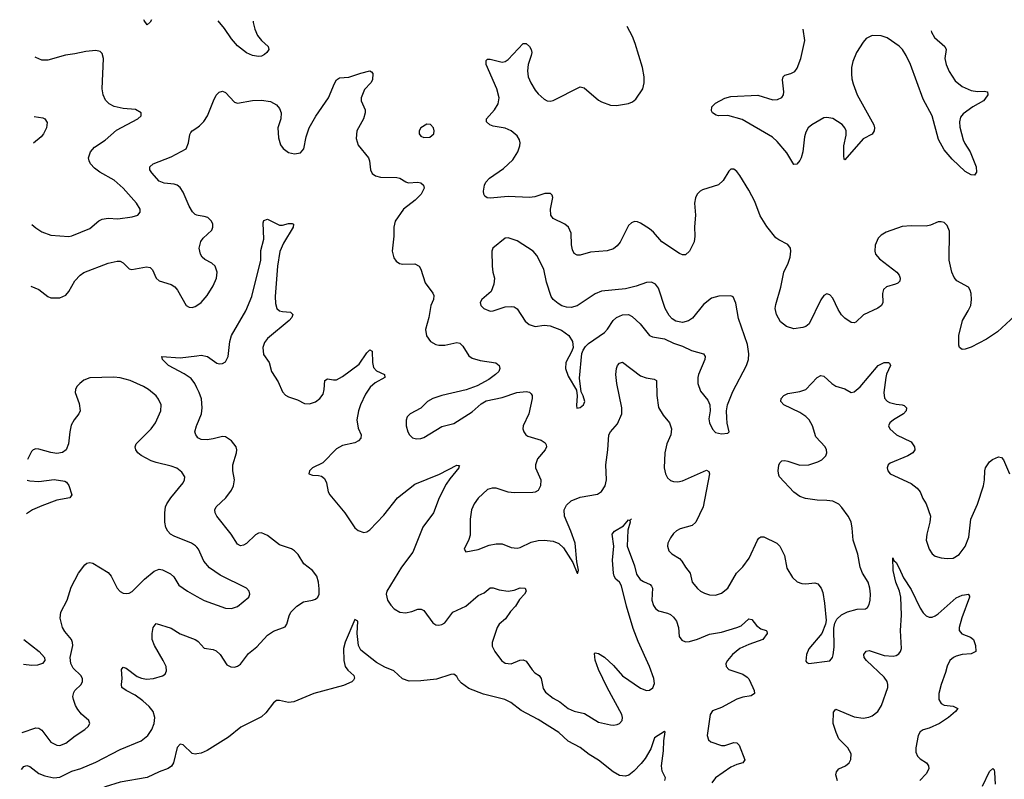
# Model space of a CAD drawing. Header units: inches. Extents: x 1308439 to 1441336, y 959892 to 1036309.
# Tile 45 of 167: x 1308823 to 1315369, y 1031260 to 1036309. Entities that reach past the tile are written whole.
import ezdxf

# ---------------------------------------------------------------- set-up
doc = ezdxf.new("R2010")
doc.units = ezdxf.units.IN
doc.header["$MEASUREMENT"] = 0
doc.layers.add('B3003', color=7, linetype='Continuous')
doc.layers.add('B3013', color=7, linetype='Continuous')

msp = doc.modelspace()

# ---------------------------------------------------------------- linework, layer by layer
at = {"layer": 'B3003', "color": 6}
for points, elevation in [([(1309699.3, 1036308.1), (1309690, 1036291.9), (1309670, 1036275.1), (1309650, 1036304), (1309648.6, 1036308.8)], 2700), ([(1308904.4, 1034946.9), (1308930, 1034924.5), (1308970, 1034898.7), (1309030, 1034877.5), (1309150, 1034867.7), (1309170, 1034872), (1309290, 1034920.9), (1309348.3, 1034971.7), (1309370, 1034983.7), (1309410, 1034989.6), (1309474.2, 1034985.8), (1309570, 1034997.5), (1309608.6, 1035010), (1309624.7, 1035030), (1309623.9, 1035050), (1309599.6, 1035090), (1309510.1, 1035190.1), (1309450, 1035241.9), (1309355.7, 1035295.7), (1309321.1, 1035321.1), (1309294.3, 1035350), (1309283.9, 1035370), (1309280.7, 1035390), (1309294, 1035430), (1309319.3, 1035460.7), (1309390, 1035508.3), (1309466.1, 1035573.9), (1309609, 1035650), (1309629.8, 1035670), (1309629.8, 1035690), (1309591.6, 1035711.6), (1309510, 1035718.5), (1309450, 1035731.5), (1309416.7, 1035750), (1309394.2, 1035774.2), (1309377.5, 1035810), (1309372.1, 1035850), (1309380.1, 1036050), (1309370, 1036085.1), (1309356.7, 1036096.7), (1309330, 1036103.4), (1309261.9, 1036098.1), (1309190, 1036081.7), (1309126.6, 1036073.4), (1309010, 1036039.9), (1308970, 1036040.1), (1308930, 1036056.9), (1308925.9, 1036059.9)], 2800), ([(1308918.2, 1035665.4), (1308976.3, 1035656.3), (1308990.2, 1035650), (1309004.7, 1035624.7), (1309001.3, 1035590), (1308981.3, 1035550), (1308964.4, 1035530), (1308914.8, 1035488.1)], 2800), ([(1310000, 1035010.6), (1309990, 1035014.9), (1309971, 1035031), (1309948.8, 1035068.8), (1309910, 1035163.4), (1309890, 1035193.6), (1309870, 1035208.4), (1309850, 1035215.5), (1309782.2, 1035222.2), (1309750, 1035235.4), (1309700.3, 1035290), (1309688.7, 1035310), (1309688.3, 1035331.7), (1309710.7, 1035350), (1309830, 1035397.9), (1309928.5, 1035451.5), (1309946.1, 1035490), (1309953.4, 1035546.6), (1309960.3, 1035559.7), (1309969.6, 1035570.4), (1310000, 1035590.6)], 2700), ([(1308896.4, 1034536.7), (1308950, 1034514.6), (1309008.7, 1034468.7), (1309030, 1034460.1), (1309090, 1034459.5), (1309130, 1034477.5), (1309150, 1034503.1), (1309190, 1034574.1), (1309224, 1034610), (1309250, 1034628.9), (1309410, 1034691.4), (1309470, 1034704.5), (1309490, 1034702.9), (1309510, 1034693.4), (1309550, 1034653.2), (1309568, 1034648), (1309665.7, 1034665.7), (1309690, 1034661.9), (1309705.9, 1034645.9), (1309731, 1034591), (1309750, 1034572.4), (1309829.8, 1034549.8), (1309853.9, 1034533.9), (1309871.4, 1034511.4), (1309930.1, 1034410.1), (1309950, 1034397.2), (1309970, 1034396), (1309990, 1034402.1), (1310000, 1034409)], 2700), ([(1310000, 1033862.1), (1309986.7, 1033890), (1309962.9, 1033922.9), (1309915.4, 1033955.4), (1309812.5, 1034010), (1309771.9, 1034050), (1309767.3, 1034070), (1309890, 1034061), (1310000, 1034075)], 2600), ([(1310000, 1032803.2), (1309992.3, 1032812.3), (1309965.2, 1032830), (1309850, 1032875), (1309826.2, 1032890), (1309807.3, 1032910), (1309794.5, 1032934.5), (1309787.2, 1032970), (1309787.1, 1033030), (1309792.5, 1033070), (1309800.3, 1033090), (1309828.3, 1033131.7), (1309910.3, 1033230), (1309919, 1033250), (1309919.9, 1033270), (1309901.2, 1033301.2), (1309867.3, 1033327.3), (1309830, 1033341.2), (1309730, 1033364.8), (1309697.6, 1033377.6), (1309631.4, 1033411.4), (1309609.1, 1033430), (1309594.7, 1033450), (1309590.5, 1033470), (1309597.6, 1033490), (1309697.9, 1033590), (1309726.5, 1033630), (1309760.8, 1033710), (1309762.2, 1033750), (1309746.2, 1033786.2), (1309729.5, 1033809.5), (1309679.2, 1033850), (1309645.3, 1033870), (1309556.1, 1033910), (1309490, 1033928), (1309448.1, 1033931.9), (1309290, 1033929.4), (1309250, 1033912.9), (1309221.7, 1033890), (1309203.6, 1033870), (1309193.3, 1033850), (1309191.4, 1033830), (1309217.7, 1033757.7), (1309223.7, 1033710), (1309216.5, 1033690), (1309184.5, 1033650), (1309166, 1033614), (1309155.7, 1033570), (1309147.8, 1033490), (1309132, 1033450), (1309108.1, 1033431.9), (1309070, 1033425.7), (1309030, 1033431.5), (1308950, 1033454.4), (1308930, 1033455.8), (1308912, 1033450), (1308901.6, 1033438.4), (1308874.2, 1033385.8)], 2700), ([(1310000, 1033540.4), (1309992.9, 1033550), (1309988.2, 1033570), (1309998.6, 1033610), (1310000, 1033613.6)], 2600), ([(1308871.5, 1033247.9), (1308890, 1033242.7), (1308950, 1033238.3), (1309052.6, 1033252.6), (1309122.5, 1033242.5), (1309134.4, 1033234.4), (1309150, 1033213.4), (1309169.1, 1033150), (1309156.4, 1033130), (1309070, 1033115), (1308970, 1033078.7), (1308908.7, 1033051.3), (1308867.2, 1033024.1)], 2700), ([(1308839.2, 1031572), (1308930, 1031601.3), (1308950, 1031600.8), (1308970, 1031586.2), (1309030, 1031507.6), (1309070, 1031486.4), (1309090, 1031485.3), (1309130, 1031500.9), (1309190.6, 1031549.4), (1309255.6, 1031590), (1309278, 1031610), (1309288.9, 1031630), (1309282.1, 1031650), (1309233.9, 1031693.9), (1309210, 1031723.2), (1309194.5, 1031750), (1309179.7, 1031790), (1309176.9, 1031810), (1309182.3, 1031837.7), (1309189.5, 1031850.5), (1309231.3, 1031890), (1309241.2, 1031910), (1309241, 1031930), (1309229.5, 1031950), (1309178.7, 1031998.7), (1309161.7, 1032030), (1309158.4, 1032070), (1309175.6, 1032150), (1309174.7, 1032170), (1309166.5, 1032190), (1309123.1, 1032243.1), (1309108.2, 1032268.2), (1309091.2, 1032330), (1309095.1, 1032370), (1309138.1, 1032450), (1309163.9, 1032536.1), (1309213.3, 1032630), (1309254.9, 1032685.1), (1309270, 1032696.8), (1309290, 1032701.7), (1309310, 1032697.5), (1309410, 1032633.7), (1309431.5, 1032610), (1309470.8, 1032530), (1309490, 1032507.4), (1309510, 1032496.6), (1309530, 1032494.1), (1309550, 1032497.7), (1309570, 1032507.5), (1309651.4, 1032590), (1309717.4, 1032642.6), (1309750, 1032656.5), (1309772.9, 1032652.9), (1309826.1, 1032626.1), (1309846.5, 1032606.5), (1309880.5, 1032550), (1309937.5, 1032510), (1310000, 1032475.2)], 2700), ([(1308834.4, 1031324.6), (1308850, 1031344.1), (1308870, 1031352.7), (1308890, 1031345.6), (1308950, 1031298.6), (1308990, 1031281.9), (1309050, 1031270.2), (1309090, 1031274.7), (1309170, 1031313.7), (1309230, 1031331.6), (1309330, 1031373.2), (1309490, 1031457.9), (1309630, 1031516.3), (1309675.4, 1031550), (1309701.2, 1031590), (1309715.8, 1031630), (1309720.1, 1031670), (1309710, 1031709.9), (1309684.3, 1031744.3), (1309642.1, 1031782.1), (1309590, 1031818.6), (1309529.9, 1031850), (1309502.1, 1031870), (1309499.3, 1031890), (1309504.4, 1031930), (1309500.1, 1031990), (1309510, 1032006), (1309530, 1031998.2), (1309603.4, 1031943.4), (1309631.6, 1031931.6), (1309664.9, 1031924.9), (1309711.4, 1031930), (1309772.3, 1031947.7), (1309790, 1031958.5), (1309798.7, 1031981.3), (1309795.7, 1032010), (1309777.2, 1032050), (1309717.9, 1032150), (1309703.9, 1032190), (1309702.5, 1032230), (1309710, 1032270), (1309730, 1032294.7), (1309830, 1032263.7), (1309890, 1032226.5), (1309990, 1032189), (1310000, 1032182)], 2600), ([(1308851.1, 1032189.3), (1308952.2, 1032110), (1308987.6, 1032070), (1308990.3, 1032050), (1308974.9, 1032030), (1308941.4, 1032018.6), (1308903.4, 1032016.6), (1308847.9, 1032023.6)], 2700), ([(1310000, 1031428.6), (1309990, 1031426.7), (1309970, 1031432.5), (1309910, 1031488.1), (1309890, 1031493.7), (1309868.8, 1031471.2), (1309846.4, 1031370), (1309832.1, 1031347.9), (1309810, 1031331.3), (1309750, 1031309.5), (1309670, 1031272), (1309490, 1031240.7), (1309390, 1031210.6), (1309243.4, 1031136.6), (1309050, 1030992.6), (1309030, 1030981.3), (1308970, 1030970.5), (1308960.8, 1030950), (1308957.8, 1030890), (1308947.9, 1030872.1), (1308909.2, 1030830), (1308850, 1030742.1), (1308830, 1030721.6), (1308822.6, 1030717.1)], 2500)]:
    msp.add_lwpolyline(points, dxfattribs=dict(at, elevation=elevation))
at = {"layer": 'B3013', "color": 6}
for points, elevation in [([(1310375.1, 1036298.5), (1310374.4, 1036290), (1310385, 1036245), (1310403.8, 1036203.8), (1310430.1, 1036170.1), (1310474.9, 1036130), (1310478.9, 1036110), (1310464.9, 1036090), (1310450, 1036078.2), (1310430, 1036066.9), (1310410, 1036063.4), (1310370, 1036071.6), (1310330, 1036089.5), (1310270, 1036136.1), (1310230, 1036180.7), (1310184.2, 1036250), (1310142, 1036301.8)], 2700), ([(1315440.1, 1034339.9), (1315325, 1034235), (1315250, 1034186), (1315150, 1034132.9), (1315110, 1034118.1), (1315090, 1034117.2), (1315071.6, 1034130), (1315065.8, 1034145.8), (1315066.5, 1034210), (1315091, 1034310), (1315130, 1034374.7), (1315145.6, 1034410), (1315151.5, 1034450), (1315147.9, 1034487.9), (1315142.3, 1034510), (1315130.6, 1034530.6), (1315053.1, 1034573.1), (1315036.1, 1034596.1), (1315021.4, 1034630), (1315003, 1034710), (1315003.9, 1034903.9), (1314990, 1034941.8), (1314970, 1034959.8), (1314950, 1034966), (1314930, 1034964.5), (1314877.6, 1034942.4), (1314850, 1034935.9), (1314750, 1034939.7), (1314690, 1034933.2), (1314583, 1034897), (1314550, 1034876), (1314530, 1034856.8), (1314510.8, 1034809.2), (1314508, 1034770), (1314513.3, 1034750), (1314538.8, 1034718.8), (1314655.1, 1034630), (1314670.1, 1034610), (1314676.9, 1034590), (1314674.7, 1034570), (1314661.3, 1034558.7), (1314644.9, 1034550), (1314586.6, 1034533.4), (1314565.5, 1034514.5), (1314558.4, 1034490), (1314561.5, 1034430), (1314552.8, 1034410), (1314529.1, 1034390.9), (1314432.4, 1034347.6), (1314381.3, 1034298.7), (1314370, 1034293.3), (1314350, 1034296.8), (1314310, 1034323.9), (1314286.6, 1034346.6), (1314263.6, 1034383.6), (1314230, 1034458.4), (1314210, 1034479.9), (1314190, 1034485.9), (1314170, 1034475.3), (1314150, 1034447.5), (1314071.6, 1034288.4), (1314050, 1034270.6), (1314030, 1034262.3), (1313970, 1034254.6), (1313921.2, 1034270), (1313881, 1034301), (1313853.5, 1034350), (1313846.2, 1034390), (1313850, 1034416.1), (1313884, 1034530), (1313903.4, 1034630), (1313931.7, 1034690), (1313944.9, 1034730), (1313950.9, 1034770), (1313948.5, 1034790), (1313930, 1034815.2), (1313870, 1034844.7), (1313850, 1034859.7), (1313790, 1034934.8), (1313745.9, 1035005.9), (1313710, 1035100.6), (1313670, 1035175), (1313610, 1035273.2), (1313590, 1035298.8), (1313570, 1035314.8), (1313550, 1035316.2), (1313537, 1035303), (1313499.3, 1035240.7), (1313468.7, 1035211.3), (1313362.5, 1035177.5), (1313346.4, 1035170), (1313326.1, 1035150), (1313315, 1035125), (1313309.7, 1035090.3), (1313315.8, 1035010), (1313308.9, 1034931.1), (1313311.1, 1034870), (1313307.5, 1034832.5), (1313276.5, 1034770), (1313250, 1034745.8), (1313230, 1034745), (1313210, 1034754.2), (1313092.9, 1034832.9), (1313035.8, 1034895.8), (1313010, 1034917.7), (1312950, 1034955.4), (1312930, 1034964.7), (1312910, 1034966.4), (1312890, 1034958.7), (1312870, 1034941.1), (1312815.5, 1034830), (1312794.8, 1034805.2), (1312770, 1034786.3), (1312728.5, 1034771.5), (1312617, 1034763), (1312550, 1034743.5), (1312530, 1034742.7), (1312510, 1034754.6), (1312498.8, 1034778.8), (1312491.4, 1034811.4), (1312488.5, 1034890), (1312471.8, 1034930), (1312448.1, 1034950), (1312370, 1034987), (1312354.1, 1035010), (1312351.5, 1035050), (1312367.7, 1035127.7), (1312362.8, 1035142.8), (1312353, 1035153), (1312313.4, 1035153.4), (1312247.7, 1035132.3), (1312212.4, 1035127.6), (1312070, 1035132.7), (1311950, 1035122.7), (1311930, 1035125.3), (1311915.4, 1035135.4), (1311908.3, 1035148.3), (1311906.8, 1035170), (1311913.7, 1035210), (1311922.1, 1035230), (1311945.3, 1035254.7), (1312040.1, 1035319.9), (1312101.8, 1035378.2), (1312134.2, 1035430), (1312147.9, 1035470), (1312149.9, 1035490), (1312145.9, 1035510), (1312130, 1035537.9), (1312090.4, 1035570), (1312050, 1035586.9), (1311970, 1035600.1), (1311948.5, 1035610), (1311927.5, 1035630), (1311926.1, 1035650), (1311979.3, 1035710), (1312004.4, 1035750), (1312009.6, 1035790), (1311994.9, 1035850), (1311924.4, 1036010), (1311923.1, 1036036.9), (1311933.1, 1036046.9), (1311950, 1036047.1), (1312030, 1036026.5), (1312050, 1036030.1), (1312070, 1036045), (1312169.8, 1036150), (1312190, 1036150.1), (1312212.3, 1036130), (1312222.7, 1036110), (1312226.8, 1036090), (1312224.2, 1036070), (1312202.7, 1036010), (1312199.7, 1035970), (1312204.5, 1035930), (1312221.3, 1035890), (1312250, 1035840.4), (1312270, 1035815.8), (1312310, 1035780.4), (1312330, 1035770.1), (1312350, 1035768.3), (1312370, 1035772.8), (1312550, 1035862.4), (1312576, 1035856), (1312670, 1035773.7), (1312690, 1035761.8), (1312750, 1035740.2), (1312790, 1035737.4), (1312870, 1035751.4), (1312898, 1035762), (1312919.8, 1035780.2), (1312966.5, 1035850), (1312975.7, 1035890), (1312974.8, 1035930), (1312964, 1035990), (1312915.2, 1036150), (1312896.8, 1036196.8), (1312861.1, 1036263.3)], 2700), ([(1314883.9, 1036234.7), (1314885.9, 1036225.9), (1314904.7, 1036190), (1314974.6, 1036130), (1314981.7, 1036110), (1314974.8, 1036050), (1314981.9, 1036010), (1315003.5, 1035963.5), (1315042.9, 1035902.9), (1315090, 1035865.4), (1315150, 1035838.2), (1315190, 1035832.5), (1315234.7, 1035834.7), (1315257, 1035830), (1315259.7, 1035810), (1315240.1, 1035779.9), (1315230, 1035769.8), (1315159.7, 1035730), (1315096.2, 1035683.8), (1315078.9, 1035661.1), (1315070.5, 1035630), (1315074.2, 1035594.2), (1315095.5, 1035510), (1315106, 1035486), (1315142, 1035430), (1315183.1, 1035330), (1315184.4, 1035295.6), (1315170, 1035275.1), (1315150, 1035277.4), (1315110, 1035300.8), (1315021.6, 1035381.6), (1314970, 1035444.4), (1314931.6, 1035511.6), (1314890, 1035668.8), (1314830, 1035781), (1314746, 1036010), (1314717, 1036070), (1314691.8, 1036110), (1314670, 1036133.6), (1314590, 1036187.9), (1314550, 1036202.3), (1314490, 1036204.3), (1314450, 1036182.8), (1314430, 1036159.3), (1314385.6, 1036090), (1314361.9, 1036030), (1314353.7, 1035990), (1314352.2, 1035950), (1314354.9, 1035914.9), (1314363.5, 1035883.5), (1314390.6, 1035810), (1314501.1, 1035610), (1314506.6, 1035590), (1314503, 1035570), (1314491.3, 1035548.7), (1314430, 1035517.3), (1314310, 1035377), (1314304.2, 1035384.2), (1314301.5, 1035401.5), (1314301.4, 1035470), (1314318.8, 1035541.2), (1314318.1, 1035570), (1314309.3, 1035590), (1314291.3, 1035611.3), (1314230, 1035652.8), (1314190, 1035659.5), (1314170, 1035655.7), (1314090, 1035609.9), (1314065.3, 1035590), (1314050, 1035562), (1314039.9, 1035530), (1314030.1, 1035429.9), (1314018.2, 1035390), (1314010, 1035371.9), (1313990, 1035348.2), (1313970, 1035345.7), (1313923.4, 1035423.4), (1313859.7, 1035499.7), (1313827.1, 1035527.1), (1313626.3, 1035646.3), (1313530, 1035672.5), (1313470, 1035669.9), (1313453.5, 1035673.5), (1313429.2, 1035689.2), (1313422.1, 1035702.1), (1313424.9, 1035730), (1313450, 1035754.4), (1313510, 1035787.1), (1313550, 1035799.3), (1313730, 1035806.2), (1313830, 1035775.8), (1313861.6, 1035778.4), (1313889.4, 1035790.6), (1313900.2, 1035810), (1313902.9, 1035830), (1313895, 1035910), (1313898.8, 1035930), (1313910, 1035939.7), (1313950, 1035950.1), (1313975.6, 1035964.4), (1313992.5, 1035987.5), (1314016.7, 1036050), (1314041.9, 1036170), (1314032.2, 1036246.7)], 2600), ([(1310000, 1035590.6), (1310017.6, 1035602.4), (1310047.4, 1035632.6), (1310070.8, 1035670), (1310110.2, 1035769.8), (1310130, 1035808.1), (1310150, 1035827.7), (1310170, 1035833), (1310190, 1035823.9), (1310250, 1035761.1), (1310270, 1035753.8), (1310370, 1035771.4), (1310430, 1035773.6), (1310490, 1035764.4), (1310530, 1035742.7), (1310550, 1035719.4), (1310562.2, 1035690), (1310558.9, 1035650), (1310539.1, 1035590), (1310544, 1035524), (1310557.5, 1035477.5), (1310573.6, 1035453.6), (1310610, 1035427.1), (1310650, 1035417.5), (1310690, 1035424.1), (1310712.9, 1035450), (1310726.9, 1035530), (1310746.7, 1035590), (1310791.6, 1035668.4), (1310876.3, 1035790), (1310915.5, 1035884.5), (1310930, 1035909.4), (1310950, 1035921.4), (1311010, 1035927.4), (1311090, 1035953.7), (1311150, 1035967.9), (1311161.7, 1035961.7), (1311170.1, 1035950.1), (1311168.6, 1035910), (1311157.5, 1035890), (1311114.7, 1035845.3), (1311092.8, 1035790), (1311092.2, 1035770), (1311118.8, 1035710), (1311119.9, 1035690), (1311109.1, 1035650), (1311063.5, 1035570), (1311060.2, 1035520.2), (1311074, 1035474), (1311140.9, 1035390), (1311148.6, 1035370), (1311154.6, 1035310), (1311166.6, 1035286.6), (1311187.7, 1035270), (1311222.1, 1035262.1), (1311330, 1035260.2), (1311350, 1035255.5), (1311390, 1035230.1), (1311405.4, 1035225.4), (1311470, 1035229.8), (1311490, 1035225.3), (1311508.3, 1035208.3), (1311511.4, 1035190), (1311491.3, 1035148.7), (1311453.1, 1035110), (1311374.1, 1035050), (1311320.1, 1034970), (1311310.1, 1034930), (1311310.1, 1034870), (1311299, 1034770), (1311310, 1034725.9), (1311324.9, 1034704.9), (1311348.5, 1034688.5), (1311370, 1034683.6), (1311450, 1034685.4), (1311478.8, 1034670), (1311490.7, 1034650.7), (1311519.5, 1034559.5), (1311570.3, 1034490.3), (1311576.1, 1034476.1), (1311574.6, 1034450), (1311557.1, 1034410), (1311543.1, 1034330), (1311520.4, 1034250), (1311528, 1034208), (1311555, 1034170), (1311589.4, 1034150), (1311610, 1034144.8), (1311650, 1034146.3), (1311730, 1034163.5), (1311750, 1034159.5), (1311770, 1034139.1), (1311810, 1034073.8), (1311830, 1034058.2), (1311883.3, 1034043.3), (1311988.3, 1034028.3), (1312010.1, 1034010), (1312014.7, 1033990), (1312007.7, 1033970), (1311987.1, 1033950), (1311941.7, 1033918.3), (1311865.4, 1033874.6), (1311791.4, 1033848.6), (1311630, 1033811.9), (1311570, 1033790.9), (1311535.2, 1033770), (1311490, 1033727.5), (1311418.4, 1033690), (1311399.8, 1033670), (1311392.1, 1033647.9), (1311391.3, 1033610), (1311404, 1033570), (1311415.5, 1033550), (1311435.2, 1033530), (1311461.9, 1033521.9), (1311490, 1033524.2), (1311510, 1033532.2), (1311630, 1033604.6), (1311710, 1033624.3), (1311830, 1033702.2), (1311890, 1033754.7), (1311924.9, 1033775.1), (1312030, 1033798.1), (1312128.1, 1033831.9), (1312190, 1033837.7), (1312212.1, 1033832.1), (1312222.6, 1033822.6), (1312229.3, 1033810), (1312229.8, 1033790), (1312208.8, 1033690), (1312171.2, 1033610), (1312168.9, 1033590), (1312173.6, 1033570), (1312187.2, 1033550), (1312201, 1033541), (1312290, 1033513), (1312316.1, 1033496.1), (1312323.5, 1033483.5), (1312325.2, 1033470), (1312315.8, 1033450), (1312266.3, 1033390), (1312251.2, 1033350), (1312253.3, 1033330), (1312286.8, 1033250), (1312285.9, 1033210), (1312270, 1033179.9), (1312250.8, 1033169.2), (1312233.7, 1033166.3), (1312110, 1033164.1), (1312070, 1033169.4), (1311990, 1033194.5), (1311964, 1033196), (1311933.5, 1033186.5), (1311870, 1033129.6), (1311844.6, 1033090), (1311825.8, 1033050), (1311817, 1032990), (1311817.9, 1032882.1), (1311810, 1032854.8), (1311778.2, 1032790), (1311790, 1032771.8), (1311870, 1032787.4), (1311943.9, 1032816.1), (1311990, 1032826), (1312030, 1032824.7), (1312090, 1032801), (1312130, 1032796.6), (1312150, 1032801.2), (1312224.1, 1032835.9), (1312270, 1032848.1), (1312310, 1032849.2), (1312370, 1032842.6), (1312407.3, 1032827.3), (1312437.6, 1032797.6), (1312500.1, 1032700.1), (1312529.3, 1032630), (1312534, 1032630), (1312539.1, 1032650), (1312526.1, 1032706.1), (1312515.8, 1032830), (1312488.2, 1032910), (1312445.8, 1033010), (1312442.2, 1033050), (1312458.2, 1033081.8), (1312490, 1033111.5), (1312550, 1033135.7), (1312664.3, 1033155.7), (1312690, 1033172), (1312716.1, 1033210), (1312724.4, 1033250), (1312719.6, 1033350), (1312733.1, 1033450), (1312740.3, 1033550), (1312751.2, 1033570), (1312796.5, 1033623.5), (1312827.1, 1033690), (1312826, 1033730), (1312792, 1033890), (1312787.2, 1033950), (1312790, 1033990), (1312797.8, 1034010), (1312810, 1034026.7), (1312830, 1034033.3), (1312950, 1033942.7), (1312988.2, 1033928.2), (1313040.5, 1033920.5), (1313055.9, 1033910), (1313058.4, 1033810), (1313070.3, 1033730.3), (1313100.3, 1033680.3), (1313142.2, 1033630), (1313155.6, 1033590), (1313151.7, 1033550), (1313125.1, 1033490), (1313113.2, 1033430), (1313108.2, 1033330), (1313116.6, 1033290), (1313130, 1033263.8), (1313150, 1033246.2), (1313170, 1033239.4), (1313198.1, 1033238.1), (1313230, 1033244.8), (1313390, 1033315.2), (1313405.2, 1033305.2), (1313409.4, 1033290), (1313366.1, 1033070), (1313317.8, 1032970), (1313293.8, 1032946.2), (1313215, 1032925), (1313190, 1032911.3), (1313170, 1032892.8), (1313150, 1032865.9), (1313131.8, 1032830), (1313129, 1032809), (1313138.2, 1032778.2), (1313158.2, 1032758.2), (1313210, 1032727.4), (1313226.1, 1032710), (1313248.9, 1032670), (1313279.6, 1032630), (1313293.6, 1032570), (1313330, 1032527.5), (1313350.2, 1032510), (1313376.2, 1032496.2), (1313410, 1032486.8), (1313450, 1032483.6), (1313490, 1032496.6), (1313530.8, 1032530), (1313589.4, 1032630), (1313630, 1032672.6), (1313673.1, 1032730), (1313727.3, 1032850), (1313737.9, 1032862.1), (1313750, 1032871.3), (1313770, 1032871.2), (1313857.6, 1032830), (1313876.8, 1032810), (1313906.7, 1032746.7), (1313923.3, 1032663.3), (1313960.9, 1032600.9), (1313992.8, 1032572.8), (1314022.4, 1032562.4), (1314050, 1032558.4), (1314110, 1032566), (1314130, 1032558.9), (1314151.9, 1032530), (1314161.9, 1032501.9), (1314173.9, 1032430), (1314184, 1032316), (1314181.2, 1032290), (1314155.5, 1032230), (1314070, 1032126.9), (1314054.5, 1032090), (1314050, 1032046), (1314055.3, 1032035.3), (1314070, 1032029.1), (1314210, 1032047.4), (1314227.1, 1032070), (1314232, 1032088), (1314237.6, 1032137.6), (1314235.4, 1032264.6), (1314242.7, 1032297.3), (1314255.9, 1032324.1), (1314285.8, 1032354.2), (1314326.1, 1032373.9), (1314390, 1032391), (1314447.2, 1032392.8), (1314458.8, 1032401.2), (1314470, 1032421.2), (1314476.6, 1032450), (1314479.4, 1032490), (1314475.8, 1032530), (1314464, 1032570), (1314426.8, 1032630), (1314411.3, 1032670), (1314395.3, 1032755.3), (1314363.4, 1032850), (1314358.2, 1032930), (1314350.6, 1032970.6), (1314332, 1033010), (1314290, 1033065.8), (1314268.3, 1033088.3), (1314230, 1033108.2), (1314190, 1033114), (1314125.1, 1033114.9), (1314047.3, 1033127.3), (1314010, 1033138.6), (1313970, 1033167.4), (1313875.3, 1033270), (1313870, 1033280.8), (1313864.7, 1033310), (1313870, 1033348.8), (1313876.1, 1033363.9), (1313890, 1033377.4), (1313910, 1033379.2), (1313930, 1033374.3), (1314010, 1033347.6), (1314070, 1033349.5), (1314130, 1033369.5), (1314156.2, 1033383.8), (1314181.8, 1033410), (1314188.5, 1033430), (1314186.7, 1033450), (1314177.4, 1033470), (1314115.2, 1033535.2), (1314093.7, 1033610), (1314071.2, 1033650), (1314050, 1033670.8), (1314010, 1033697.8), (1313903, 1033750), (1313883, 1033770), (1313884.9, 1033790), (1313903.7, 1033810), (1313930, 1033824.5), (1314010, 1033836.6), (1314049.9, 1033850.1), (1314123.9, 1033930), (1314150, 1033944.9), (1314170, 1033940.3), (1314222, 1033890), (1314250, 1033872.5), (1314310, 1033854.6), (1314350, 1033832), (1314370, 1033835.3), (1314410, 1033868.9), (1314530, 1034010.1), (1314570, 1034030.6), (1314600.3, 1034030), (1314606.3, 1034026.3), (1314612.1, 1034010), (1314586.9, 1033953.1), (1314582.1, 1033930), (1314567.5, 1033830), (1314572.9, 1033792.9), (1314590, 1033773.8), (1314605.3, 1033765.3), (1314650, 1033753.2), (1314690, 1033749.1), (1314704.2, 1033744.2), (1314718.1, 1033730), (1314717.4, 1033710), (1314698.8, 1033690), (1314632.7, 1033650), (1314608.1, 1033630), (1314598.9, 1033610), (1314608.4, 1033590), (1314653, 1033550), (1314750, 1033503.4), (1314772, 1033470), (1314773.9, 1033450), (1314761.1, 1033430), (1314728.2, 1033410), (1314610, 1033360.9), (1314597.3, 1033350), (1314590.1, 1033330), (1314594.9, 1033310), (1314610.7, 1033290), (1314750, 1033225.5), (1314790, 1033195.7), (1314810.6, 1033170), (1314827.3, 1033127.3), (1314849.8, 1033089.8), (1314879.6, 1033010), (1314874.2, 1032970), (1314853.7, 1032890), (1314850.8, 1032850), (1314869.7, 1032790), (1314890, 1032757.5), (1314910, 1032743.2), (1314950, 1032732.1), (1314990, 1032727.1), (1315030, 1032730.7), (1315070, 1032754.6), (1315110, 1032806.3), (1315133.7, 1032870), (1315146.2, 1032990), (1315191.8, 1033088.2), (1315231.7, 1033210), (1315238.5, 1033250), (1315239, 1033310), (1315244.3, 1033330), (1315270.3, 1033370), (1315290, 1033385.3), (1315330, 1033402.4), (1315350, 1033398.2), (1315362.8, 1033382.8), (1315404.3, 1033290)], 2700), ([(1310000, 1034409), (1310030, 1034429.6), (1310070, 1034476.1), (1310110, 1034539.2), (1310130.3, 1034590.3), (1310135, 1034630), (1310122.2, 1034670), (1310099.6, 1034690), (1310054.3, 1034714.3), (1310036.1, 1034730), (1310024.1, 1034750), (1310016.7, 1034790), (1310026, 1034834), (1310042.8, 1034857.2), (1310099.2, 1034910), (1310107, 1034930), (1310106.3, 1034950), (1310097.4, 1034970), (1310073.3, 1034993.3), (1310050, 1035001.2), (1310010, 1035006.3), (1310000, 1035010.6)], 2700), ([(1310000, 1034075), (1310030, 1034078.9), (1310070.7, 1034070.7), (1310133.8, 1034026.2), (1310150, 1034021.6), (1310170, 1034023.4), (1310190, 1034033.9), (1310209.7, 1034070.3), (1310219.4, 1034170), (1310230.9, 1034209.1), (1310325.5, 1034374.5), (1310366.4, 1034470), (1310425.7, 1034710), (1310425.9, 1034774.1), (1310445.7, 1034850), (1310441.9, 1034958.1), (1310445.3, 1034974.7), (1310470, 1034982.8), (1310550, 1034943.5), (1310570, 1034944.1), (1310610, 1034955.2), (1310634.7, 1034954.7), (1310643, 1034950), (1310641.8, 1034930), (1310576.6, 1034823.4), (1310552.7, 1034767.3), (1310536.7, 1034670), (1310521, 1034470), (1310523.4, 1034423.4), (1310531.3, 1034390), (1310550, 1034374.6), (1310570, 1034368.3), (1310624.1, 1034364.1), (1310637.8, 1034350), (1310631.5, 1034330), (1310614.1, 1034310), (1310469.3, 1034190), (1310450, 1034164.3), (1310438.6, 1034130), (1310444.3, 1034084.3), (1310481.2, 1034030), (1310496.3, 1033970), (1310541.2, 1033901.2), (1310570, 1033834.4), (1310590, 1033812.7), (1310610, 1033801), (1310670, 1033782.5), (1310717, 1033757), (1310750, 1033754.6), (1310790, 1033769.1), (1310819.3, 1033790), (1310840.3, 1033819.7), (1310847.8, 1033850), (1310851.8, 1033910), (1310870, 1033922.6), (1310910, 1033915), (1310930, 1033916), (1310970, 1033937.7), (1311080.5, 1034019.5), (1311130, 1034094.4), (1311150, 1034114.8), (1311165.5, 1034105.5), (1311168.8, 1034030), (1311176.1, 1033996.1), (1311195.3, 1033975.3), (1311247.8, 1033950), (1311250.2, 1033930.2), (1311185.1, 1033894.9), (1311153.8, 1033866.2), (1311120.8, 1033819.2), (1311087.6, 1033750), (1311074.6, 1033710), (1311064.8, 1033650), (1311073.8, 1033593.8), (1311093.2, 1033550), (1311090, 1033528.3), (1311074.3, 1033510), (1311050, 1033496.9), (1310970, 1033478.6), (1310930, 1033457.4), (1310837.5, 1033362.5), (1310769.3, 1033330), (1310748.6, 1033310), (1310746.2, 1033290), (1310770, 1033281.2), (1310810, 1033279.5), (1310830, 1033274), (1310850, 1033259), (1310863.4, 1033230), (1310872.9, 1033170), (1310883.7, 1033150), (1310983.4, 1033030), (1311050, 1032931.9), (1311072.6, 1032912.6), (1311110, 1032900.4), (1311130, 1032905.1), (1311150, 1032918.1), (1311244.1, 1033015.9), (1311334.5, 1033130), (1311450, 1033221.1), (1311612.8, 1033287.2), (1311730, 1033349), (1311746.4, 1033346.4), (1311741.6, 1033338.4), (1311743.2, 1033330), (1311682.2, 1033257.8), (1311658.9, 1033221.1), (1311611.1, 1033130), (1311574.3, 1033030), (1311504.1, 1032935.9), (1311437.4, 1032770), (1311361.2, 1032670), (1311262.7, 1032510), (1311259.1, 1032490), (1311268.5, 1032450), (1311290, 1032417.4), (1311313.3, 1032393.3), (1311350, 1032371.4), (1311387.3, 1032367.3), (1311430, 1032375.4), (1311470, 1032390.3), (1311491.4, 1032391.4), (1311510, 1032381.4), (1311570, 1032300.7), (1311590, 1032286.5), (1311610, 1032283.6), (1311630, 1032288.1), (1311650, 1032299.7), (1311701.7, 1032370), (1311789.4, 1032410.6), (1311870, 1032482.7), (1311910, 1032498.8), (1311950, 1032532.3), (1311970, 1032531.7), (1312010, 1032518.3), (1312070, 1032511.3), (1312110, 1032517.3), (1312150, 1032531.5), (1312183.7, 1032530), (1312191.2, 1032510), (1312179.9, 1032490), (1312145.6, 1032454.4), (1312118.8, 1032410), (1312085.8, 1032374.2), (1312053.7, 1032326.3), (1312011.2, 1032290), (1311996.9, 1032270), (1311963.1, 1032170), (1311964.6, 1032144.6), (1311982.3, 1032110), (1312026.6, 1032050), (1312051.6, 1032031.6), (1312090, 1032027.5), (1312148, 1032052), (1312170, 1032055), (1312190, 1032046), (1312230, 1031987.3), (1312248.3, 1031968.3), (1312275.6, 1031950), (1312290, 1031931), (1312303.7, 1031863.7), (1312318.5, 1031838.5), (1312370, 1031799.7), (1312414.8, 1031774.8), (1312470, 1031731.4), (1312510, 1031713.3), (1312577.9, 1031697.9), (1312670, 1031640.7), (1312750, 1031622.1), (1312770, 1031619.9), (1312795.7, 1031624.3), (1312810, 1031630.1), (1312828, 1031650), (1312830.6, 1031670), (1312825.7, 1031690), (1312728.7, 1031870), (1312671.9, 1031990), (1312648.5, 1032051.5), (1312644.6, 1032095.4), (1312650, 1032099.8), (1312670, 1032095.3), (1312710, 1032070.7), (1312770, 1032017.1), (1312830, 1031947.9), (1312950, 1031865), (1312990, 1031850.1), (1313010, 1031851.3), (1313032.8, 1031867.2), (1313043.6, 1031896.4), (1313039.7, 1031930), (1313009.9, 1032010.1), (1312934.9, 1032174.9), (1312902, 1032262), (1312858.2, 1032410), (1312824.8, 1032544.8), (1312811, 1032570), (1312786.1, 1032590), (1312774.3, 1032610), (1312769.8, 1032630), (1312764.1, 1032715.9), (1312773.8, 1032810), (1312762.3, 1032890), (1312777, 1032910), (1312836.4, 1032943.6), (1312870, 1032984.6), (1312879.5, 1032980.5), (1312890, 1032990.3), (1312880.3, 1032979.7), (1312882.7, 1032970), (1312865.1, 1032914.9), (1312862.4, 1032810), (1312910, 1032678.3), (1312923.8, 1032623.8), (1312948.7, 1032588.7), (1312970, 1032573.8), (1313013.9, 1032553.9), (1313023.8, 1032543.8), (1313029.7, 1032530), (1313025.5, 1032450), (1313036, 1032416), (1313050, 1032395.2), (1313070, 1032380.8), (1313130, 1032364.5), (1313150, 1032354.6), (1313170, 1032338.4), (1313190, 1032312.1), (1313202.9, 1032270), (1313206.8, 1032210), (1313225, 1032185), (1313250, 1032174), (1313275.7, 1032175.7), (1313330, 1032190.7), (1313410, 1032225.2), (1313490, 1032238.3), (1313591.7, 1032268.3), (1313619.5, 1032280.5), (1313670, 1032326.4), (1313690, 1032322.2), (1313722.3, 1032282.3), (1313750, 1032259.5), (1313786, 1032250), (1313790, 1032244.7), (1313791.8, 1032230), (1313764.1, 1032190), (1313670, 1032156), (1313610, 1032129), (1313561.7, 1032090), (1313527.8, 1032050), (1313518.7, 1032030), (1313519.8, 1032010), (1313537.7, 1031990), (1313630, 1031958.9), (1313659.7, 1031939.7), (1313670, 1031926.9), (1313696.6, 1031870), (1313705.4, 1031850), (1313707.9, 1031830), (1313685.9, 1031814.1), (1313630, 1031806.6), (1313590, 1031791.8), (1313490, 1031736.4), (1313430, 1031714.5), (1313413.3, 1031690), (1313393.3, 1031550), (1313402.8, 1031522.8), (1313418.3, 1031510), (1313490, 1031484.6), (1313510, 1031485.1), (1313570, 1031503.8), (1313590, 1031503.3), (1313606.5, 1031486.5), (1313644.9, 1031390), (1313629.7, 1031370.3), (1313590, 1031358.8), (1313550, 1031340.2), (1313450, 1031269.6), (1313423.9, 1031236.1)], 2600), ([(1310000, 1033613.6), (1310030.6, 1033690), (1310036.9, 1033730), (1310030.5, 1033789.5), (1310015.4, 1033830), (1310000, 1033862.1)], 2600), ([(1310000, 1032182), (1310010, 1032175), (1310050, 1032130.8), (1310110, 1032122.1), (1310130, 1032114.5), (1310155.4, 1032090), (1310200.8, 1032020.8), (1310226.8, 1032006.8), (1310250, 1032005.7), (1310270, 1032011.6), (1310290, 1032025.8), (1310343.4, 1032096.6), (1310399, 1032141), (1310470, 1032218.6), (1310510, 1032244.3), (1310587.3, 1032272.7), (1310599.2, 1032290), (1310613.7, 1032346.3), (1310625.8, 1032370), (1310665.3, 1032410), (1310710, 1032440.2), (1310770, 1032451.3), (1310790, 1032458.1), (1310805.7, 1032470), (1310814.3, 1032490), (1310814.2, 1032525.8), (1310809.9, 1032570.1), (1310798.1, 1032610), (1310770, 1032647.6), (1310711.7, 1032691.7), (1310673.9, 1032753.9), (1310650, 1032779), (1310630, 1032791.1), (1310550, 1032818.8), (1310470, 1032880.1), (1310430, 1032898.4), (1310410, 1032895.8), (1310390, 1032884.7), (1310330, 1032828.1), (1310310, 1032815.4), (1310290, 1032811.1), (1310270, 1032822.5), (1310229.1, 1032890), (1310133.2, 1033010), (1310121.5, 1033030), (1310119.2, 1033050), (1310129, 1033070), (1310194, 1033130), (1310230, 1033181.7), (1310244.1, 1033210), (1310249.9, 1033250), (1310239.9, 1033310), (1310239.5, 1033350), (1310264, 1033430), (1310266.6, 1033450), (1310262.9, 1033470), (1310231.7, 1033510), (1310190, 1033536), (1310170, 1033538.9), (1310110, 1033522.2), (1310070, 1033516.2), (1310030, 1033518.7), (1310007.6, 1033530), (1310000, 1033540.4)], 2600), ([(1310000, 1032475.2), (1310050, 1032447.3), (1310190, 1032397.5), (1310230, 1032394.8), (1310270, 1032408.2), (1310346.1, 1032470), (1310351.8, 1032490), (1310348.1, 1032510), (1310330.9, 1032530.9), (1310156.1, 1032616.1), (1310084.8, 1032664.8), (1310047.3, 1032710), (1310011.2, 1032790), (1310000, 1032803.2)], 2700), ([(1314260.8, 1031250), (1314248.3, 1031290), (1314252.7, 1031310), (1314270, 1031329), (1314312.4, 1031350), (1314337.1, 1031370), (1314349.2, 1031390.8), (1314350.9, 1031430), (1314327.8, 1031470), (1314269.8, 1031529.8), (1314250.4, 1031570), (1314231.6, 1031630), (1314234.1, 1031705.9), (1314250, 1031725.5), (1314370, 1031674.7), (1314430, 1031665.3), (1314467.4, 1031672.6), (1314490, 1031682.3), (1314527.6, 1031710), (1314552.7, 1031750), (1314594.6, 1031870), (1314595.9, 1031890), (1314590.4, 1031910), (1314570, 1031939.7), (1314453.3, 1032050), (1314437.2, 1032070), (1314436.2, 1032090), (1314450, 1032111.9), (1314470, 1032116.5), (1314570, 1032081.9), (1314630, 1032077.6), (1314650, 1032082.5), (1314667, 1032093), (1314679.4, 1032110), (1314685.4, 1032130), (1314679.2, 1032250), (1314684.8, 1032350), (1314680.2, 1032470), (1314671.4, 1032510), (1314648.8, 1032570), (1314630, 1032648.3), (1314627.7, 1032732.3), (1314634.2, 1032714.2), (1314650, 1032700.2), (1314670, 1032663.5), (1314699.2, 1032599.2), (1314750, 1032521.9), (1314810, 1032398.5), (1314830, 1032366.8), (1314850, 1032346.7), (1314870, 1032337.7), (1314890, 1032337.8), (1314910, 1032346.1), (1314930, 1032358.7), (1315050, 1032465.4), (1315090, 1032483.8), (1315134, 1032490), (1315130.9, 1032489.1), (1315138.2, 1032478.2), (1315137.1, 1032470), (1315087, 1032333), (1315069.4, 1032270), (1315069.2, 1032250), (1315086.7, 1032226.7), (1315144.9, 1032204.9), (1315164.6, 1032190), (1315178.6, 1032150), (1315180.4, 1032110), (1315150, 1032093.7), (1315090, 1032088.5), (1315050, 1032078.5), (1315030.5, 1032069.5), (1315006.9, 1032050), (1314988.4, 1032011.6), (1314979.3, 1031970), (1314949.5, 1031890), (1314933.9, 1031830), (1314934.4, 1031790), (1314950, 1031763.4), (1314970, 1031753.7), (1315030, 1031746.3), (1315061.2, 1031730), (1315044.8, 1031710), (1314997.1, 1031670), (1314938.5, 1031630), (1314870, 1031600.9), (1314830, 1031589.4), (1314810, 1031576.5), (1314797.6, 1031550), (1314780.2, 1031470), (1314780.9, 1031440.9), (1314793.1, 1031413.1), (1314810, 1031396.8), (1314852.4, 1031370), (1314864.6, 1031350), (1314867.4, 1031330), (1314850, 1031295.2), (1314808.7, 1031251.3)], 2600), ([(1313113, 1031253), (1313115.5, 1031270), (1313094.4, 1031314.4), (1313089.8, 1031349.8), (1313103.2, 1031450), (1313105, 1031515), (1313115.1, 1031575.1), (1313110, 1031576.9), (1313044, 1031536), (1313018, 1031462), (1312981.7, 1031398.3), (1312955.2, 1031364.8), (1312905.4, 1031314.6), (1312872, 1031288), (1312850, 1031280), (1312810, 1031286.3), (1312769.6, 1031309.6), (1312670, 1031387.4), (1312610, 1031425.4), (1312550, 1031472.4), (1312470, 1031513.4), (1312407.2, 1031570), (1312270, 1031656.5), (1312157.9, 1031717.9), (1312087.7, 1031770), (1312049.4, 1031790), (1311905.9, 1031825.9), (1311810, 1031863.9), (1311759.5, 1031899.5), (1311741.1, 1031921.1), (1311730, 1031943.9), (1311710, 1031958.6), (1311690, 1031957.5), (1311594.7, 1031925.3), (1311490, 1031913.9), (1311412.4, 1031912.4), (1311367.4, 1031927.4), (1311310, 1031980.1), (1311250, 1032005.9), (1311195.8, 1032035.8), (1311090, 1032117.6), (1311076.1, 1032150), (1311065.5, 1032230), (1311070.1, 1032310.1), (1311050, 1032322), (1310987.7, 1032172.3), (1310976.3, 1032130), (1310977, 1032050), (1310985.7, 1032010), (1311004.4, 1031984.4), (1311043.4, 1031950), (1311047.7, 1031932.3), (1311041.5, 1031918.5), (1311030, 1031907.5), (1310975.9, 1031884.1), (1310779.3, 1031830), (1310644.6, 1031775.4), (1310610, 1031771.2), (1310550, 1031784.8), (1310530, 1031783), (1310510, 1031768.6), (1310459.2, 1031700.8), (1310430, 1031675.7), (1310293.7, 1031606.3), (1310210, 1031540.3), (1310070, 1031452.4), (1310030, 1031434.5), (1310000, 1031428.6)], 2500), ([(1315225.1, 1031214.9), (1315270, 1031312.5), (1315292.8, 1031332.8), (1315302.2, 1031322.2), (1315304.7, 1031304.7), (1315308.4, 1031228.4)], 2600)]:
    msp.add_lwpolyline(points, dxfattribs=dict(at, elevation=elevation))
at = {"layer": 'B3013', "color": 6, "elevation": 2800}
for points in [[(1311530, 1035614.8), (1311490.2, 1035590), (1311477.7, 1035570), (1311477.7, 1035550), (1311490, 1035535.2), (1311510, 1035525.6), (1311550, 1035529), (1311575.4, 1035550), (1311578.7, 1035570), (1311574.3, 1035590), (1311553.1, 1035613.1)], [(1312070, 1034858.3), (1312050, 1034857.5), (1311968.8, 1034790), (1311962.1, 1034770), (1311963.5, 1034670), (1311967.8, 1034630), (1311978.5, 1034590), (1311976.2, 1034550), (1311957.7, 1034502.3), (1311896, 1034450), (1311884.7, 1034430), (1311888.2, 1034410), (1311909.5, 1034390), (1311950, 1034372.1), (1311970, 1034372.7), (1312050, 1034399.2), (1312090, 1034403.1), (1312110, 1034399.9), (1312130, 1034386.8), (1312184.4, 1034304.4), (1312210, 1034281.9), (1312250, 1034269.8), (1312310, 1034278.7), (1312350, 1034274.2), (1312424.9, 1034244.9), (1312472.9, 1034210), (1312499.2, 1034170), (1312503.1, 1034130), (1312494.6, 1034105.4), (1312453.4, 1034030), (1312450.6, 1033990), (1312470, 1033939.3), (1312525.7, 1033845.7), (1312529.5, 1033809.5), (1312524.3, 1033744.3), (1312527.8, 1033727.8), (1312550, 1033730.2), (1312572.2, 1033750), (1312579.2, 1033770), (1312570, 1033809.6), (1312555.5, 1033835.5), (1312545.4, 1033925.4), (1312560.8, 1034090), (1312568.3, 1034111.7), (1312583.9, 1034136.1), (1312604.2, 1034155.8), (1312710, 1034230.4), (1312730, 1034252.5), (1312767.9, 1034310), (1312790, 1034329.8), (1312830, 1034347.6), (1312870, 1034350.3), (1312895.7, 1034335.7), (1312947.4, 1034287.4), (1313010, 1034208.9), (1313030, 1034199.9), (1313110, 1034187.6), (1313170, 1034158.5), (1313230, 1034139.2), (1313290, 1034110.3), (1313370, 1034087), (1313380.5, 1034070), (1313377, 1034050), (1313336, 1033950), (1313331, 1033930), (1313331.6, 1033891.6), (1313350, 1033840.1), (1313399, 1033779), (1313411.9, 1033750), (1313413.2, 1033710), (1313404.9, 1033655.1), (1313409.3, 1033630), (1313430, 1033587.1), (1313450, 1033566), (1313490, 1033555.7), (1313530, 1033559.7), (1313539.8, 1033570), (1313526.9, 1033626.9), (1313523.6, 1033663.6), (1313522.6, 1033710), (1313529.6, 1033750), (1313563.4, 1033836.6), (1313654.8, 1034010), (1313667.7, 1034050), (1313671.6, 1034088.4), (1313661.1, 1034150), (1313602.4, 1034322.4), (1313585.2, 1034425.2), (1313567.2, 1034467.2), (1313550, 1034474.5), (1313471, 1034471), (1313421.9, 1034458.1), (1313370, 1034414.9), (1313295.5, 1034324.5), (1313270, 1034307), (1313230, 1034296.8), (1313185.7, 1034305.7), (1313161.3, 1034321.3), (1313141.6, 1034341.6), (1313114.2, 1034390), (1313070, 1034524), (1313050, 1034550.8), (1313023.8, 1034563.8), (1312990, 1034561.5), (1312922.5, 1034537.5), (1312850, 1034519.1), (1312690, 1034503.4), (1312650, 1034486.2), (1312530, 1034407.5), (1312490, 1034395.1), (1312457.6, 1034397.6), (1312427.6, 1034407.6), (1312402.1, 1034422.1), (1312370, 1034449.9), (1312356.6, 1034470), (1312325.1, 1034565.1), (1312308.3, 1034650), (1312261.8, 1034741.8), (1312235.6, 1034770), (1312130, 1034839.9)]]:
    msp.add_lwpolyline(points, close=True, dxfattribs=at)

doc.saveas('drawing.dxf')
